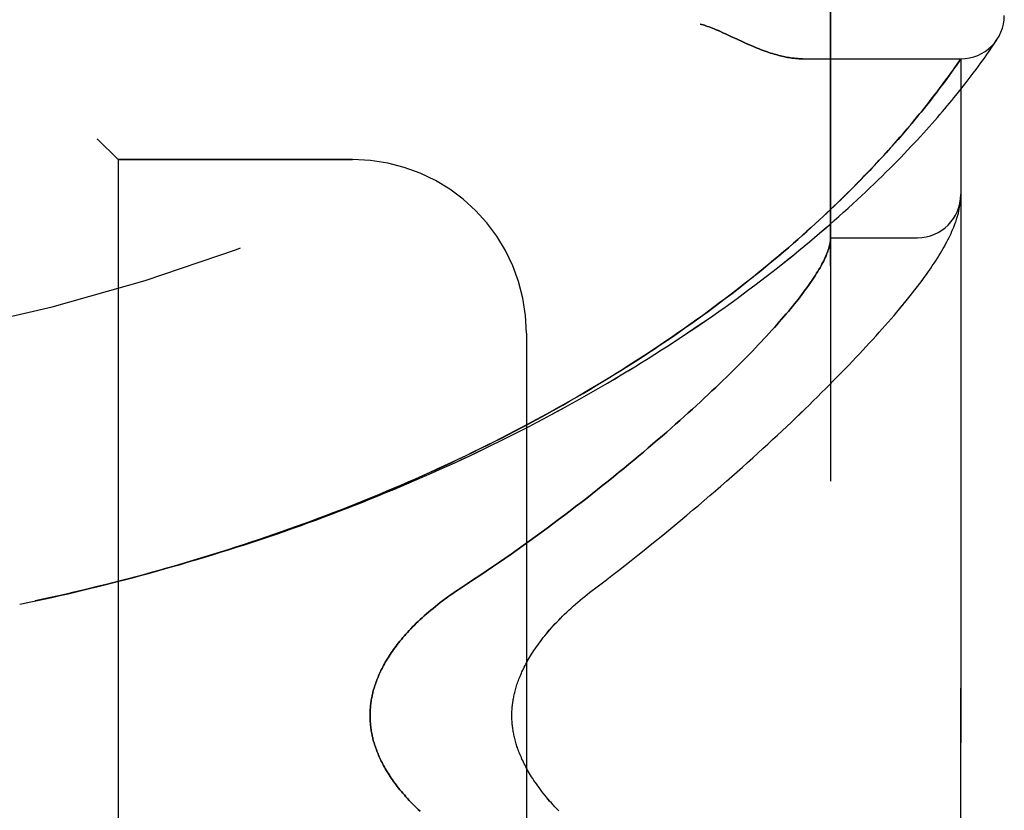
# Model space of a CAD drawing. Header units: inches. Extents: x 0 to 179, y 0 to 116.
# Tile 218 of 234: x 96.91 to 98.33, y 57.24 to 58.38. Entities that reach past the tile are written whole.
import ezdxf

# ---------------------------------------------------------------- set-up
doc = ezdxf.new("R2010")
doc.units = ezdxf.units.IN
doc.header["$LTSCALE"] = 9.842105
doc.header["$MEASUREMENT"] = 0
doc.linetypes.add('HIDDEN', pattern=[0.2, 0.1, -0.1])
doc.layers.add('LEFTHAND_DOOR_ASSEMBLY', color=7, linetype='CONTINUOUS')
doc.layers.add('RIGHTHAND_DOOR_ASSEMBLY', color=7, linetype='CONTINUOUS')

msp = doc.modelspace()

# ---------------------------------------------------------------- linework, layer by layer
at = {"layer": 'LEFTHAND_DOOR_ASSEMBLY', "color": 8, "linetype": 'HIDDEN'}
for p, q in [((98.0765, 56.0541), (98.0765, 58.6966)), ((97.942, 58.3484), (97.9502, 58.3447)), ((98.3129, 58.3434), (98.3147, 58.3463)), ((98.3147, 58.3463), (98.3167, 58.3493)), ((98.3164, 58.3489), (98.3161, 58.3484)), ((98.3164, 58.3489), (98.3167, 58.3493)), ((98.3038, 58.33), (98.306, 58.3331)), ((98.306, 58.3331), (98.3087, 58.3372)), ((98.3087, 58.3372), (98.311, 58.3406)), ((98.311, 58.3406), (98.3129, 58.3434)), ((98.036, 58.3203), (98.264, 58.3203)), ((98.2586, 58.3125), (98.264, 58.3203)), ((98.264, 56.4303), (98.264, 58.3203)), ((98.2929, 58.3146), (98.296, 58.3189)), ((98.296, 58.3189), (98.2989, 58.3229)), ((98.2989, 58.3229), (98.3015, 58.3266)), ((98.3015, 58.3266), (98.3038, 58.33)), ((98.2496, 58.2997), (98.2527, 58.3041)), ((98.2527, 58.3041), (98.2555, 58.308)), ((98.2555, 58.308), (98.2586, 58.3125)), ((98.2819, 58.2996), (98.2859, 58.3049)), ((98.2859, 58.3049), (98.2895, 58.3099)), ((98.2895, 58.3099), (98.2929, 58.3146)), ((98.2386, 58.2846), (98.2425, 58.29)), ((98.2425, 58.29), (98.2462, 58.295)), ((98.2462, 58.295), (98.2496, 58.2997)), ((98.2729, 58.2879), (98.2776, 58.2939)), ((98.2776, 58.2939), (98.2819, 58.2996)), ((98.2299, 58.273), (98.2344, 58.279)), ((98.2344, 58.279), (98.2386, 58.2846)), ((98.2626, 58.2748), (98.268, 58.2815)), ((98.268, 58.2815), (98.2729, 58.2879)), ((98.22, 58.2602), (98.2234, 58.2646)), ((98.2234, 58.2646), (98.2267, 58.2689)), ((98.2267, 58.2689), (98.2299, 58.273)), ((98.2087, 58.246), (98.2126, 58.2509)), ((98.2126, 58.2509), (98.2164, 58.2556)), ((98.2164, 58.2556), (98.22, 58.2602)), ((98.196, 58.2305), (98.2004, 58.2359)), ((98.2004, 58.2359), (98.2047, 58.241)), ((98.2047, 58.241), (98.2087, 58.246)), ((98.1816, 58.2135), (98.1866, 58.2193)), ((98.1866, 58.2193), (98.1914, 58.225)), ((98.1914, 58.225), (98.196, 58.2305)), ((97.0215, 58.2053), (97.0515, 58.1753)), ((98.1709, 58.2012), (98.1763, 58.2074)), ((98.1763, 58.2074), (98.1816, 58.2135)), ((98.1593, 58.1882), (98.1652, 58.1948)), ((98.1652, 58.1948), (98.1709, 58.2012)), ((98.1465, 58.1743), (98.153, 58.1813)), ((98.153, 58.1813), (98.1593, 58.1882)), ((97.0515, 58.1753), (97.0515, 56.5753)), ((97.389, 58.1753), (97.0515, 58.1753)), ((98.1397, 58.167), (98.1465, 58.1743)), ((98.2638, 58.1195), (98.2639, 58.1202)), ((98.2638, 58.1188), (98.2638, 58.1195)), ((98.263, 58.1119), (98.2631, 58.1126)), ((98.2631, 58.1126), (98.2632, 58.1134)), ((98.2632, 58.1134), (98.2633, 58.1141)), ((98.2633, 58.1141), (98.2634, 58.1148)), ((98.2634, 58.1148), (98.2635, 58.1154)), ((98.2635, 58.1161), (98.2636, 58.1168)), ((98.2635, 58.1154), (98.2635, 58.1161)), ((98.2636, 58.1168), (98.2637, 58.1175)), ((98.2637, 58.1181), (98.2638, 58.1188)), ((98.2637, 58.1175), (98.2637, 58.1181)), ((98.0765, 58.0628), (98.2015, 58.0628)), ((97.639, 57.9253), (97.639, 56.8253)), ((96.91, 57.5354), (96.9215, 57.5378))]:
    msp.add_line(p, q, dxfattribs=at)
for points in [[(97.889, 58.3703), (97.891, 58.3698), (97.8931, 58.3691), (97.8952, 58.3685), (97.8973, 58.3677), (97.8995, 58.367), (97.9018, 58.3662), (97.9041, 58.3653), (97.9066, 58.3643), (97.9093, 58.3633), (97.9121, 58.3621), (97.915, 58.3608), (97.9182, 58.3594), (97.9216, 58.3579), (97.9253, 58.3562)], [(97.9253, 58.3562), (97.9333, 58.3525), (97.942, 58.3484)], [(97.9502, 58.3447), (97.954, 58.343), (97.9576, 58.3413), (97.9611, 58.3398), (97.9645, 58.3384), (97.9677, 58.337), (97.9708, 58.3357), (97.9739, 58.3345), (97.9768, 58.3334), (97.9797, 58.3323), (97.9824, 58.3313), (97.9851, 58.3304), (97.9877, 58.3295), (97.9903, 58.3286), (97.9928, 58.3278), (97.9952, 58.3271), (97.9976, 58.3264), (97.9999, 58.3258), (98.0022, 58.3251), (98.0044, 58.3246), (98.0066, 58.3241), (98.0087, 58.3236), (98.0108, 58.3231), (98.0128, 58.3227), (98.0148, 58.3224), (98.0168, 58.322), (98.0187, 58.3217), (98.0206, 58.3214), (98.0224, 58.3212), (98.0242, 58.321), (98.026, 58.3208), (98.0278, 58.3207), (98.0295, 58.3206), (98.0311, 58.3205), (98.0328, 58.3204), (98.0344, 58.3204), (98.036, 58.3203)], [(96.9211, 57.5377), (96.9331, 57.5403), (96.9447, 57.5428), (96.9563, 57.5453), (96.9679, 57.548), (96.9795, 57.5506), (96.9911, 57.5533), (97.0027, 57.5561), (97.0143, 57.5589), (97.0259, 57.5617), (97.0374, 57.5646), (97.049, 57.5676), (97.0606, 57.5705), (97.0722, 57.5736), (97.0838, 57.5767), (97.0953, 57.5798), (97.1069, 57.583), (97.1184, 57.5862), (97.13, 57.5895), (97.1415, 57.5928), (97.153, 57.5962), (97.1646, 57.5996), (97.1761, 57.603), (97.1876, 57.6066), (97.1991, 57.6101), (97.2105, 57.6137), (97.222, 57.6174), (97.2335, 57.6211), (97.2449, 57.6248), (97.2563, 57.6286), (97.2678, 57.6325), (97.2792, 57.6364), (97.2905, 57.6403), (97.3019, 57.6443), (97.3133, 57.6484), (97.3246, 57.6524), (97.3359, 57.6566), (97.3472, 57.6608), (97.3585, 57.665), (97.3698, 57.6693), (97.381, 57.6736), (97.3923, 57.678), (97.4035, 57.6824), (97.4146, 57.6869), (97.4258, 57.6914), (97.4369, 57.696), (97.448, 57.7006), (97.4591, 57.7052), (97.4702, 57.7099), (97.4812, 57.7147), (97.4922, 57.7195), (97.5032, 57.7243), (97.5141, 57.7292), (97.525, 57.7342), (97.5359, 57.7391), (97.5468, 57.7442), (97.5576, 57.7492), (97.5684, 57.7544), (97.5791, 57.7595), (97.5898, 57.7647), (97.6005, 57.77), (97.6111, 57.7753), (97.6217, 57.7806), (97.6323, 57.786), (97.6428, 57.7914), (97.6533, 57.7968), (97.6637, 57.8023), (97.6741, 57.8079), (97.6845, 57.8135), (97.6948, 57.8191), (97.705, 57.8247), (97.7152, 57.8304), (97.7254, 57.8361), (97.7355, 57.8419), (97.7455, 57.8477), (97.7555, 57.8535), (97.7655, 57.8594), (97.7753, 57.8653), (97.7852, 57.8712), (97.7949, 57.8772), (97.8046, 57.8832), (97.8143, 57.8892), (97.8239, 57.8952), (97.8334, 57.9013), (97.8428, 57.9074), (97.8522, 57.9135), (97.8615, 57.9196), (97.8708, 57.9258), (97.8799, 57.932), (97.889, 57.9382), (97.8981, 57.9444), (97.907, 57.9506), (97.9159, 57.9568), (97.9247, 57.9631), (97.9334, 57.9693), (97.942, 57.9756), (97.9506, 57.9819), (97.959, 57.9882), (97.9674, 57.9944), (97.9757, 58.0007), (97.9839, 58.007), (97.992, 58.0133), (98, 58.0195), (98.0079, 58.0258), (98.0158, 58.032), (98.0235, 58.0383), (98.0311, 58.0445), (98.0387, 58.0507), (98.0461, 58.0569), (98.0535, 58.0631), (98.0607, 58.0692), (98.0678, 58.0754), (98.0749, 58.0814), (98.0818, 58.0875), (98.0886, 58.0935), (98.0953, 58.0995), (98.1019, 58.1055), (98.1084, 58.1114), (98.1148, 58.1173), (98.121, 58.1231), (98.1272, 58.1289), (98.1332, 58.1346), (98.1391, 58.1403), (98.145, 58.146), (98.1507, 58.1515), (98.1562, 58.157), (98.1617, 58.1625), (98.1671, 58.1679), (98.1723, 58.1732), (98.1774, 58.1785), (98.1824, 58.1837), (98.1874, 58.1888), (98.1921, 58.1939), (98.1968, 58.1989), (98.2014, 58.2038), (98.2058, 58.2086), (98.2102, 58.2134), (98.2144, 58.218), (98.2185, 58.2226), (98.2225, 58.2272), (98.2264, 58.2316), (98.2302, 58.2359), (98.2339, 58.2402), (98.2375, 58.2444), (98.241, 58.2485), (98.2444, 58.2525), (98.2477, 58.2565), (98.2509, 58.2603), (98.254, 58.264), (98.2569, 58.2677), (98.2626, 58.2748)], [(96.9322, 57.5401), (96.9434, 57.5425), (96.9545, 57.545), (96.9656, 57.5475), (96.9768, 57.55), (96.9879, 57.5526), (96.999, 57.5552), (97.0101, 57.5579), (97.0212, 57.5606), (97.0324, 57.5634), (97.0435, 57.5662), (97.0546, 57.5691), (97.0657, 57.572), (97.0767, 57.5749), (97.0878, 57.5779), (97.0989, 57.5809), (97.11, 57.584), (97.121, 57.5871), (97.1321, 57.5903), (97.1431, 57.5935), (97.1542, 57.5967), (97.1652, 57.6), (97.1762, 57.6034), (97.1872, 57.6068), (97.1982, 57.6102), (97.2092, 57.6137), (97.2202, 57.6172), (97.2312, 57.6208), (97.2421, 57.6244), (97.253, 57.6281), (97.264, 57.6318), (97.2749, 57.6355), (97.2857, 57.6393), (97.2966, 57.6431), (97.3075, 57.647), (97.3183, 57.651), (97.3291, 57.6549), (97.3399, 57.659), (97.3507, 57.663), (97.3615, 57.6672), (97.3722, 57.6713), (97.383, 57.6755), (97.3937, 57.6798), (97.4044, 57.6841), (97.415, 57.6884), (97.4257, 57.6928), (97.4363, 57.6972), (97.4469, 57.7017), (97.4574, 57.7062), (97.4679, 57.7108), (97.4785, 57.7154), (97.4889, 57.7201), (97.4994, 57.7248), (97.5098, 57.7295), (97.5202, 57.7343), (97.5306, 57.7391), (97.5409, 57.744), (97.5512, 57.7489), (97.5615, 57.7539), (97.5717, 57.7589), (97.5819, 57.7639), (97.5921, 57.769), (97.6022, 57.7741), (97.6123, 57.7793), (97.6223, 57.7845), (97.6323, 57.7898), (97.6423, 57.7951), (97.6522, 57.8004), (97.6621, 57.8058), (97.672, 57.8112), (97.6818, 57.8166), (97.6915, 57.8221), (97.7012, 57.8277), (97.7109, 57.8332), (97.7205, 57.8388), (97.73, 57.8444), (97.7395, 57.8501), (97.749, 57.8558), (97.7584, 57.8615), (97.7677, 57.8673), (97.777, 57.8731), (97.7863, 57.8789), (97.7954, 57.8848), (97.8045, 57.8907), (97.8136, 57.8966), (97.8226, 57.9025), (97.8315, 57.9085), (97.8404, 57.9144), (97.8492, 57.9204), (97.8579, 57.9265), (97.8665, 57.9325), (97.8751, 57.9386), (97.8836, 57.9446), (97.8921, 57.9507), (97.9004, 57.9568), (97.9087, 57.9629), (97.9169, 57.9691), (97.9251, 57.9752), (97.9331, 57.9813), (97.9411, 57.9875), (97.949, 57.9936), (97.9567, 57.9997), (97.9644, 58.0059), (97.9721, 58.012), (97.9796, 58.0181), (97.987, 58.0242), (97.9944, 58.0303), (98.0016, 58.0364), (98.0088, 58.0425), (98.0158, 58.0485), (98.0226, 58.0545), (98.0293, 58.0604), (98.0359, 58.0661), (98.0422, 58.0718), (98.0484, 58.0774), (98.0543, 58.0828), (98.0601, 58.0881), (98.0657, 58.0933), (98.0711, 58.0983), (98.0763, 58.1033), (98.0814, 58.1081), (98.0863, 58.1129), (98.0911, 58.1175), (98.0958, 58.1221), (98.1003, 58.1266), (98.1048, 58.131), (98.1091, 58.1353), (98.1132, 58.1395), (98.1173, 58.1436), (98.1213, 58.1477), (98.1251, 58.1517), (98.1289, 58.1556), (98.1326, 58.1594), (98.1397, 58.167)], [(98.2639, 58.1202), (98.2639, 58.1206), (98.2639, 58.121), (98.2639, 58.1213), (98.2639, 58.1217), (98.2639, 58.1221), (98.264, 58.1224), (98.264, 58.1228), (98.264, 58.1232), (98.264, 58.1235), (98.264, 58.1239), (98.264, 58.1243), (98.264, 58.1246)], [(97.7298, 57.5522), (97.7428, 57.562), (97.7523, 57.5693), (97.7618, 57.5766), (97.7713, 57.5839), (97.7806, 57.5912), (97.7899, 57.5985), (97.7991, 57.6058), (97.8082, 57.6131), (97.8172, 57.6203), (97.8262, 57.6276), (97.835, 57.6348), (97.8438, 57.642), (97.8525, 57.6492), (97.8611, 57.6563), (97.8696, 57.6635), (97.8781, 57.6706), (97.8864, 57.6776), (97.8946, 57.6847), (97.9028, 57.6917), (97.9108, 57.6986), (97.9188, 57.7055), (97.9267, 57.7124), (97.9344, 57.7192), (97.9421, 57.726), (97.9497, 57.7328), (97.9572, 57.7395), (97.9645, 57.7462), (97.9718, 57.7528), (97.979, 57.7593), (97.9861, 57.7658), (97.9931, 57.7723), (98, 57.7787), (98.0068, 57.7851), (98.0135, 57.7914), (98.0201, 57.7976), (98.0266, 57.8038), (98.033, 57.81), (98.0394, 57.8161), (98.0456, 57.8221), (98.0517, 57.8281), (98.0578, 57.834), (98.0637, 57.8399), (98.0696, 57.8457), (98.0753, 57.8515), (98.081, 57.8572), (98.0866, 57.8629), (98.092, 57.8685), (98.0974, 57.874), (98.1027, 57.8795), (98.1079, 57.885), (98.1131, 57.8904), (98.1181, 57.8957), (98.1231, 57.901), (98.1279, 57.9062), (98.1327, 57.9114), (98.1374, 57.9165), (98.142, 57.9216), (98.1465, 57.9267), (98.1509, 57.9316), (98.1553, 57.9366), (98.1596, 57.9415), (98.1638, 57.9463), (98.1679, 57.9511), (98.1719, 57.9559), (98.1759, 57.9606), (98.1797, 57.9652), (98.1835, 57.9698), (98.1873, 57.9744), (98.1909, 57.979), (98.1945, 57.9835), (98.198, 57.988), (98.2015, 57.9925), (98.2048, 57.997), (98.2081, 58.0014), (98.2113, 58.0057), (98.2144, 58.01), (98.2173, 58.0141), (98.2202, 58.0182), (98.2228, 58.0222), (98.2254, 58.026), (98.2279, 58.0297), (98.2302, 58.0334), (98.2324, 58.0369), (98.2345, 58.0404), (98.2366, 58.0438), (98.2385, 58.0471), (98.2404, 58.0504), (98.2421, 58.0536), (98.2438, 58.0568), (98.2454, 58.0599), (98.247, 58.063), (98.2485, 58.066), (98.2499, 58.0691), (98.2512, 58.0721), (98.2525, 58.075), (98.2537, 58.078), (98.2548, 58.0809), (98.2559, 58.0838), (98.257, 58.0867), (98.2579, 58.0897), (98.2588, 58.0925), (98.2596, 58.0954), (98.2604, 58.0983), (98.261, 58.1011), (98.2616, 58.1039), (98.2622, 58.1066), (98.2626, 58.1093), (98.263, 58.1119)], [(98.0763, 58.0588), (98.0761, 58.057), (98.0758, 58.0552), (98.0754, 58.0534), (98.075, 58.0515), (98.0745, 58.0495), (98.074, 58.0475), (98.0733, 58.0455), (98.0726, 58.0434), (98.0718, 58.0413), (98.0709, 58.0391), (98.07, 58.0368), (98.069, 58.0345), (98.0679, 58.0322), (98.0668, 58.0298), (98.0655, 58.0274), (98.0642, 58.0249), (98.0628, 58.0223), (98.0614, 58.0197), (98.0598, 58.0171), (98.0582, 58.0144), (98.0565, 58.0116), (98.0548, 58.0088), (98.0529, 58.006), (98.051, 58.0031), (98.049, 58.0001), (98.0469, 57.9971), (98.0448, 57.994), (98.0425, 57.9909), (98.0402, 57.9877), (98.0378, 57.9845), (98.0353, 57.9812), (98.0328, 57.9779), (98.0302, 57.9745), (98.0274, 57.9711), (98.0246, 57.9676), (98.0218, 57.964), (98.0188, 57.9604), (98.0158, 57.9568), (98.0126, 57.9531), (98.0094, 57.9493), (98.0061, 57.9455), (98.0027, 57.9416), (97.9993, 57.9376), (97.9957, 57.9337), (97.9921, 57.9296), (97.9883, 57.9255), (97.9845, 57.9214), (97.9806, 57.9171), (97.9766, 57.9129), (97.9725, 57.9086), (97.9684, 57.9042), (97.9641, 57.8998), (97.9598, 57.8953), (97.9553, 57.8907), (97.9508, 57.8861), (97.9462, 57.8815), (97.9415, 57.8768), (97.9367, 57.872), (97.9318, 57.8672), (97.9268, 57.8623), (97.9217, 57.8574), (97.9166, 57.8524), (97.9113, 57.8474), (97.9059, 57.8423), (97.9005, 57.8372), (97.8949, 57.832), (97.8893, 57.8268), (97.8836, 57.8215), (97.8777, 57.8162), (97.8718, 57.8108), (97.8658, 57.8054), (97.8597, 57.7999), (97.8535, 57.7944), (97.8472, 57.7888), (97.8408, 57.7832), (97.8343, 57.7775), (97.8277, 57.7718), (97.821, 57.7661), (97.8142, 57.7603), (97.8073, 57.7544), (97.8004, 57.7486), (97.7933, 57.7427), (97.7862, 57.7368), (97.7789, 57.7308), (97.7716, 57.7248), (97.7642, 57.7188), (97.7567, 57.7127), (97.7491, 57.7066), (97.7414, 57.7005), (97.7336, 57.6944), (97.7258, 57.6882), (97.7178, 57.682), (97.7098, 57.6759), (97.7017, 57.6697), (97.6936, 57.6635), (97.6853, 57.6572), (97.677, 57.651), (97.6686, 57.6448), (97.6601, 57.6385), (97.6516, 57.6323), (97.6429, 57.6261), (97.6343, 57.6199), (97.6255, 57.6137), (97.6168, 57.6075), (97.6079, 57.6013), (97.599, 57.5951), (97.5901, 57.589), (97.5811, 57.5829), (97.572, 57.5768), (97.5629, 57.5708), (97.5538, 57.5648), (97.5408, 57.5562)], [(98.0765, 58.0619), (98.0765, 58.0616), (98.0765, 58.0613), (98.0765, 58.0609), (98.0764, 58.0606), (98.0764, 58.0602), (98.0764, 58.0598), (98.0763, 58.0593), (98.0763, 58.0588)], [(97.5408, 57.5562), (97.5369, 57.5536), (97.5331, 57.551), (97.5293, 57.5484), (97.5256, 57.5457), (97.5219, 57.543), (97.5183, 57.5404), (97.5148, 57.5377), (97.5114, 57.535), (97.508, 57.5323), (97.5046, 57.5295), (97.5014, 57.5268), (97.4982, 57.5241), (97.4951, 57.5214), (97.4921, 57.5187), (97.4891, 57.516), (97.4862, 57.5133), (97.4834, 57.5107), (97.4806, 57.508), (97.4779, 57.5054), (97.4753, 57.5027), (97.4728, 57.5001), (97.4704, 57.4975), (97.468, 57.4949), (97.4657, 57.4924), (97.4634, 57.4898), (97.4613, 57.4873), (97.4592, 57.4848), (97.4571, 57.4823), (97.4551, 57.4798), (97.4532, 57.4774), (97.4514, 57.475), (97.4496, 57.4725), (97.4478, 57.4702), (97.4462, 57.4678), (97.4446, 57.4655), (97.443, 57.4631), (97.4415, 57.4608), (97.44, 57.4585), (97.4386, 57.4563), (97.4373, 57.454), (97.436, 57.4518), (97.4347, 57.4496), (97.4335, 57.4474), (97.4324, 57.4452), (97.4313, 57.4431), (97.4302, 57.441), (97.4292, 57.4388), (97.4282, 57.4367), (97.4272, 57.4347), (97.4263, 57.4326), (97.4255, 57.4305), (97.4246, 57.4285), (97.4238, 57.4265), (97.4231, 57.4245), (97.4224, 57.4225), (97.4217, 57.4205), (97.421, 57.4185), (97.4204, 57.4166), (97.4198, 57.4146), (97.4192, 57.4127), (97.4187, 57.4107), (97.4182, 57.4088), (97.4178, 57.4069), (97.4173, 57.405), (97.4169, 57.4031), (97.4165, 57.4012), (97.4162, 57.3993), (97.4158, 57.3975), (97.4155, 57.3956), (97.4153, 57.3937), (97.415, 57.3919), (97.4148, 57.39), (97.4146, 57.3882), (97.4145, 57.3863), (97.4143, 57.3845), (97.4142, 57.3827), (97.4141, 57.3808), (97.4141, 57.379), (97.414, 57.3772), (97.414, 57.3753), (97.414, 57.3735), (97.4141, 57.3717), (97.4141, 57.3699), (97.4142, 57.368), (97.4143, 57.3662), (97.4145, 57.3644), (97.4146, 57.3625), (97.4148, 57.3607), (97.415, 57.3588), (97.4153, 57.357), (97.4155, 57.3551), (97.4158, 57.3532), (97.4162, 57.3514), (97.4165, 57.3495), (97.4169, 57.3476), (97.4173, 57.3457), (97.4178, 57.3438), (97.4182, 57.3419), (97.4187, 57.34), (97.4192, 57.338), (97.4198, 57.3361), (97.4204, 57.3341), (97.421, 57.3322), (97.4217, 57.3302), (97.4224, 57.3282), (97.4231, 57.3262), (97.4238, 57.3242), (97.4246, 57.3222), (97.4255, 57.3202), (97.4263, 57.3181), (97.4272, 57.316), (97.4282, 57.3139), (97.4292, 57.3118), (97.4302, 57.3097), (97.4313, 57.3076), (97.4324, 57.3054), (97.4335, 57.3033), (97.4347, 57.3011), (97.436, 57.2989), (97.4373, 57.2967), (97.4386, 57.2944), (97.44, 57.2922), (97.4415, 57.2899), (97.443, 57.2876), (97.4446, 57.2852), (97.4462, 57.2829), (97.4478, 57.2805), (97.4496, 57.2781), (97.4514, 57.2757), (97.4532, 57.2733), (97.4551, 57.2709), (97.4571, 57.2684), (97.4592, 57.2659), (97.4613, 57.2634), (97.4634, 57.2609), (97.4657, 57.2583), (97.468, 57.2558), (97.4704, 57.2532), (97.4728, 57.2506), (97.4753, 57.248), (97.4779, 57.2453), (97.4806, 57.2427), (97.4834, 57.24), (97.4862, 57.2374)], [(97.6855, 57.238), (97.6827, 57.2409), (97.6801, 57.2437), (97.6775, 57.2466), (97.6749, 57.2494), (97.6725, 57.2522), (97.6701, 57.255), (97.6677, 57.2578), (97.6655, 57.2606), (97.6633, 57.2634), (97.6611, 57.2661), (97.6591, 57.2688), (97.6571, 57.2715), (97.6552, 57.2741), (97.6533, 57.2768), (97.6515, 57.2794), (97.6498, 57.2819), (97.6481, 57.2845), (97.6465, 57.287), (97.645, 57.2894), (97.6435, 57.2919), (97.6421, 57.2943), (97.6407, 57.2967), (97.6394, 57.299), (97.6382, 57.3014), (97.637, 57.3036), (97.6358, 57.3059), (97.6347, 57.3082), (97.6337, 57.3104), (97.6326, 57.3126), (97.6317, 57.3147), (97.6308, 57.3168), (97.6299, 57.3189), (97.629, 57.321), (97.6282, 57.323), (97.6275, 57.3251), (97.6268, 57.327), (97.6261, 57.329), (97.6254, 57.3309), (97.6248, 57.3329), (97.6242, 57.3347), (97.6237, 57.3366), (97.6232, 57.3385), (97.6227, 57.3403), (97.6222, 57.3421), (97.6218, 57.3439), (97.6214, 57.3456), (97.621, 57.3474), (97.6207, 57.3491), (97.6203, 57.3508), (97.62, 57.3525), (97.6198, 57.3542), (97.6195, 57.3559), (97.6193, 57.3576), (97.6191, 57.3592), (97.6189, 57.3609), (97.6187, 57.3625), (97.6186, 57.3641), (97.6184, 57.3657), (97.6183, 57.3673), (97.6182, 57.3689), (97.6182, 57.3705), (97.6181, 57.3721), (97.6181, 57.3737), (97.6181, 57.3753), (97.6181, 57.3769), (97.6181, 57.3785), (97.6182, 57.3801), (97.6182, 57.3817), (97.6183, 57.3833), (97.6184, 57.385), (97.6186, 57.3866), (97.6187, 57.3882), (97.6189, 57.3898), (97.6191, 57.3915), (97.6193, 57.3931), (97.6195, 57.3948), (97.6198, 57.3965), (97.62, 57.3982), (97.6203, 57.3999), (97.6207, 57.4016), (97.621, 57.4033), (97.6214, 57.4051), (97.6218, 57.4068), (97.6222, 57.4086), (97.6227, 57.4104), (97.6232, 57.4122), (97.6237, 57.4141), (97.6242, 57.4159), (97.6248, 57.4178), (97.6254, 57.4197), (97.6261, 57.4217), (97.6268, 57.4236), (97.6275, 57.4256), (97.6282, 57.4276), (97.629, 57.4297), (97.6299, 57.4318), (97.6308, 57.4338), (97.6317, 57.436), (97.6326, 57.4381), (97.6337, 57.4403), (97.6347, 57.4425), (97.6358, 57.4448), (97.637, 57.447), (97.6382, 57.4493), (97.6394, 57.4517), (97.6407, 57.454), (97.6421, 57.4564), (97.6435, 57.4588), (97.645, 57.4612), (97.6465, 57.4637), (97.6481, 57.4662), (97.6498, 57.4688), (97.6515, 57.4713), (97.6533, 57.4739), (97.6552, 57.4766), (97.6571, 57.4792), (97.6591, 57.4819), (97.6611, 57.4846), (97.6633, 57.4873), (97.6655, 57.4901), (97.6677, 57.4929), (97.67, 57.4956), (97.6724, 57.4985), (97.6749, 57.5013), (97.6774, 57.5041), (97.68, 57.5069), (97.6827, 57.5098), (97.6854, 57.5127), (97.6882, 57.5155), (97.6911, 57.5184), (97.694, 57.5213), (97.697, 57.5241), (97.7001, 57.527), (97.7032, 57.5299), (97.7064, 57.5327), (97.7096, 57.5356), (97.7128, 57.5384), (97.7161, 57.5412), (97.7195, 57.544), (97.7229, 57.5467), (97.7263, 57.5495), (97.7298, 57.5522)]]:
    msp.add_lwpolyline(points, dxfattribs=at)
for centre, radius, start, end in [((96.264, 60.6505), 2.7751, 270, 316.1116), ((98.264, 58.3828), 0.0625, 270, 360), ((97.389, 57.9253), 0.25, 0, 90), ((98.2015, 58.1253), 0.0625, 270, 360)]:
    msp.add_arc(centre, radius, start, end, dxfattribs=at)
at = {"layer": 'RIGHTHAND_DOOR_ASSEMBLY', "color": 8, "linetype": 'HIDDEN'}
for p, q in [((98.0765, 58.6966), (98.0765, 56.0541)), ((97.9502, 58.3447), (97.942, 58.3484)), ((98.3129, 58.3434), (98.3147, 58.3463)), ((98.3147, 58.3463), (98.3164, 58.3489)), ((98.3038, 58.33), (98.3059, 58.3331)), ((98.3059, 58.3331), (98.3087, 58.3372)), ((98.3087, 58.3372), (98.311, 58.3406)), ((98.311, 58.3406), (98.3129, 58.3434)), ((98.036, 58.3203), (98.264, 58.3203)), ((98.264, 58.3203), (98.2599, 58.3144)), ((98.264, 58.3203), (98.264, 56.4303)), ((98.2929, 58.3146), (98.296, 58.3189)), ((98.296, 58.3189), (98.2989, 58.3229)), ((98.2989, 58.3229), (98.3015, 58.3266)), ((98.3015, 58.3266), (98.3038, 58.33)), ((98.2536, 58.3054), (98.2506, 58.3012)), ((98.2571, 58.3104), (98.2536, 58.3054)), ((98.2599, 58.3144), (98.2571, 58.3104)), ((98.2819, 58.2996), (98.2858, 58.3049)), ((98.2858, 58.3049), (98.2895, 58.3099)), ((98.2895, 58.3099), (98.2929, 58.3146)), ((98.2438, 58.2917), (98.2399, 58.2864)), ((98.2473, 58.2965), (98.2438, 58.2917)), ((98.2506, 58.3012), (98.2473, 58.2965)), ((98.2729, 58.2879), (98.2776, 58.2939)), ((98.2776, 58.2939), (98.2819, 58.2996)), ((98.2358, 58.2809), (98.2314, 58.275)), ((98.2399, 58.2864), (98.2358, 58.2809)), ((98.2626, 58.2748), (98.268, 58.2815)), ((98.268, 58.2815), (98.2729, 58.2879)), ((98.2217, 58.2624), (98.2182, 58.2579)), ((98.2251, 58.2668), (98.2217, 58.2624)), ((98.2283, 58.271), (98.2251, 58.2668)), ((98.2314, 58.275), (98.2283, 58.271)), ((98.2107, 58.2485), (98.2067, 58.2436)), ((98.2145, 58.2533), (98.2107, 58.2485)), ((98.2182, 58.2579), (98.2145, 58.2533)), ((98.1983, 58.2333), (98.1938, 58.2278)), ((98.2026, 58.2385), (98.1983, 58.2333)), ((98.2067, 58.2436), (98.2026, 58.2385)), ((98.1891, 58.2223), (98.1842, 58.2165)), ((98.1938, 58.2278), (98.1891, 58.2223)), ((97.0515, 58.1753), (97.0215, 58.2053)), ((98.1737, 58.2044), (98.1682, 58.1981)), ((98.1791, 58.2106), (98.1737, 58.2044)), ((98.1842, 58.2165), (98.1791, 58.2106)), ((98.1624, 58.1916), (98.1563, 58.1849)), ((98.1682, 58.1981), (98.1624, 58.1916)), ((98.15, 58.178), (98.1433, 58.1708)), ((98.1563, 58.1849), (98.15, 58.178)), ((97.0515, 58.1753), (97.0515, 56.5753)), ((97.0515, 58.1753), (97.389, 58.1753)), ((98.2638, 58.1192), (98.2638, 58.1199)), ((98.263, 58.1119), (98.2632, 58.113)), ((98.2632, 58.1137), (98.2633, 58.1144)), ((98.2632, 58.113), (98.2632, 58.1137)), ((98.2633, 58.1144), (98.2634, 58.1151)), ((98.2634, 58.1151), (98.2635, 58.1158)), ((98.2635, 58.1158), (98.2636, 58.1165)), ((98.2636, 58.1171), (98.2637, 58.1178)), ((98.2636, 58.1165), (98.2636, 58.1171)), ((98.2637, 58.1185), (98.2638, 58.1192)), ((98.2637, 58.1178), (98.2637, 58.1185)), ((98.0765, 58.0628), (98.2015, 58.0628)), ((97.639, 57.9253), (97.639, 56.8253)), ((96.91, 57.5354), (96.9215, 57.5378))]:
    msp.add_line(p, q, dxfattribs=at)
for points in [[(97.9253, 58.3562), (97.9217, 58.3579), (97.9182, 58.3594), (97.9151, 58.3608), (97.9121, 58.3621), (97.9093, 58.3633), (97.9066, 58.3643), (97.9041, 58.3653), (97.9018, 58.3662), (97.8995, 58.367), (97.8973, 58.3677), (97.8952, 58.3685), (97.8931, 58.3691), (97.891, 58.3698), (97.889, 58.3703)], [(97.942, 58.3484), (97.9333, 58.3525), (97.9253, 58.3562)], [(98.036, 58.3203), (98.0344, 58.3204), (98.0328, 58.3204), (98.0311, 58.3205), (98.0295, 58.3206), (98.0278, 58.3207), (98.026, 58.3208), (98.0242, 58.321), (98.0224, 58.3212), (98.0206, 58.3214), (98.0187, 58.3217), (98.0168, 58.322), (98.0148, 58.3224), (98.0128, 58.3227), (98.0108, 58.3231), (98.0087, 58.3236), (98.0066, 58.3241), (98.0044, 58.3246), (98.0022, 58.3251), (97.9999, 58.3258), (97.9976, 58.3264), (97.9952, 58.3271), (97.9928, 58.3278), (97.9903, 58.3286), (97.9877, 58.3295), (97.9851, 58.3304), (97.9824, 58.3313), (97.9797, 58.3323), (97.9768, 58.3334), (97.9739, 58.3345), (97.9708, 58.3357), (97.9677, 58.337), (97.9645, 58.3384), (97.9611, 58.3398), (97.9576, 58.3413), (97.954, 58.343), (97.9502, 58.3447)], [(96.9211, 57.5377), (96.9331, 57.5403), (96.9447, 57.5428), (96.9563, 57.5453), (96.9679, 57.548), (96.9795, 57.5506), (96.9911, 57.5533), (97.0027, 57.5561), (97.0143, 57.5589), (97.0258, 57.5617), (97.0374, 57.5646), (97.049, 57.5676), (97.0606, 57.5705), (97.0722, 57.5736), (97.0837, 57.5767), (97.0953, 57.5798), (97.1069, 57.583), (97.1184, 57.5862), (97.13, 57.5895), (97.1415, 57.5928), (97.153, 57.5962), (97.1645, 57.5996), (97.1761, 57.603), (97.1876, 57.6065), (97.199, 57.6101), (97.2105, 57.6137), (97.222, 57.6174), (97.2335, 57.6211), (97.2449, 57.6248), (97.2563, 57.6286), (97.2677, 57.6325), (97.2791, 57.6364), (97.2905, 57.6403), (97.3019, 57.6443), (97.3133, 57.6483), (97.3246, 57.6524), (97.3359, 57.6566), (97.3472, 57.6608), (97.3585, 57.665), (97.3698, 57.6693), (97.381, 57.6736), (97.3922, 57.678), (97.4034, 57.6824), (97.4146, 57.6869), (97.4258, 57.6914), (97.4369, 57.696), (97.448, 57.7006), (97.4591, 57.7052), (97.4702, 57.7099), (97.4812, 57.7147), (97.4922, 57.7195), (97.5032, 57.7243), (97.5141, 57.7292), (97.525, 57.7341), (97.5359, 57.7391), (97.5467, 57.7442), (97.5576, 57.7492), (97.5683, 57.7543), (97.5791, 57.7595), (97.5898, 57.7647), (97.6005, 57.77), (97.6111, 57.7752), (97.6217, 57.7806), (97.6323, 57.786), (97.6428, 57.7914), (97.6533, 57.7968), (97.6637, 57.8023), (97.6741, 57.8079), (97.6844, 57.8134), (97.6947, 57.8191), (97.705, 57.8247), (97.7152, 57.8304), (97.7253, 57.8361), (97.7354, 57.8419), (97.7455, 57.8477), (97.7555, 57.8535), (97.7654, 57.8594), (97.7753, 57.8653), (97.7851, 57.8712), (97.7949, 57.8772), (97.8046, 57.8831), (97.8142, 57.8892), (97.8238, 57.8952), (97.8333, 57.9013), (97.8428, 57.9074), (97.8522, 57.9135), (97.8615, 57.9196), (97.8707, 57.9258), (97.8799, 57.9319), (97.889, 57.9381), (97.898, 57.9443), (97.907, 57.9506), (97.9159, 57.9568), (97.9247, 57.9631), (97.9334, 57.9693), (97.942, 57.9756), (97.9506, 57.9819), (97.959, 57.9881), (97.9674, 57.9944), (97.9757, 58.0007), (97.9839, 58.007), (97.992, 58.0132), (98, 58.0195), (98.0079, 58.0258), (98.0157, 58.032), (98.0235, 58.0382), (98.0311, 58.0445), (98.0387, 58.0507), (98.0461, 58.0569), (98.0534, 58.0631), (98.0607, 58.0692), (98.0678, 58.0753), (98.0748, 58.0814), (98.0818, 58.0875), (98.0886, 58.0935), (98.0953, 58.0995), (98.1019, 58.1055), (98.1084, 58.1114), (98.1147, 58.1173), (98.121, 58.1231), (98.1271, 58.1289), (98.1332, 58.1346), (98.1391, 58.1403), (98.1449, 58.1459), (98.1506, 58.1515), (98.1562, 58.157), (98.1617, 58.1625), (98.167, 58.1679), (98.1723, 58.1732), (98.1774, 58.1785), (98.1824, 58.1837), (98.1873, 58.1888), (98.1921, 58.1939), (98.1968, 58.1988), (98.2014, 58.2037), (98.2058, 58.2086), (98.2102, 58.2133), (98.2144, 58.218), (98.2185, 58.2226), (98.2225, 58.2271), (98.2264, 58.2316), (98.2302, 58.2359), (98.2339, 58.2402), (98.2375, 58.2444), (98.241, 58.2485), (98.2444, 58.2525), (98.2477, 58.2564), (98.2509, 58.2603), (98.2539, 58.264), (98.2569, 58.2677), (98.2626, 58.2748)], [(98.1433, 58.1708), (98.1364, 58.1634), (98.1328, 58.1596), (98.1291, 58.1558), (98.1253, 58.1519), (98.1215, 58.1479), (98.1175, 58.1438), (98.1135, 58.1397), (98.1093, 58.1355), (98.105, 58.1312), (98.1006, 58.1268), (98.096, 58.1223), (98.0914, 58.1178), (98.0866, 58.1131), (98.0817, 58.1084), (98.0766, 58.1036), (98.0714, 58.0986), (98.066, 58.0936), (98.0605, 58.0884), (98.0547, 58.0831), (98.0488, 58.0777), (98.0426, 58.0722), (98.0363, 58.0665), (98.0298, 58.0607), (98.0231, 58.0549), (98.0163, 58.0489), (98.0093, 58.0429), (98.0021, 58.0369), (97.9949, 58.0308), (97.9875, 58.0247), (97.9801, 58.0185), (97.9726, 58.0124), (97.965, 58.0063), (97.9573, 58.0001), (97.9495, 57.994), (97.9416, 57.9879), (97.9336, 57.9817), (97.9256, 57.9756), (97.9174, 57.9694), (97.9092, 57.9633), (97.9009, 57.9572), (97.8926, 57.9511), (97.8841, 57.945), (97.8756, 57.9389), (97.867, 57.9329), (97.8584, 57.9268), (97.8497, 57.9208), (97.8409, 57.9148), (97.832, 57.9088), (97.8231, 57.9028), (97.8141, 57.8969), (97.805, 57.891), (97.7959, 57.8851), (97.7867, 57.8792), (97.7775, 57.8734), (97.7682, 57.8676), (97.7589, 57.8618), (97.7495, 57.8561), (97.74, 57.8504), (97.7305, 57.8447), (97.7209, 57.8391), (97.7113, 57.8335), (97.7017, 57.8279), (97.692, 57.8224), (97.6822, 57.8169), (97.6724, 57.8114), (97.6626, 57.806), (97.6527, 57.8006), (97.6427, 57.7953), (97.6328, 57.79), (97.6227, 57.7847), (97.6127, 57.7795), (97.6026, 57.7744), (97.5925, 57.7692), (97.5823, 57.7641), (97.5721, 57.7591), (97.5619, 57.7541), (97.5516, 57.7491), (97.5413, 57.7442), (97.531, 57.7393), (97.5206, 57.7345), (97.5102, 57.7297), (97.4998, 57.7249), (97.4893, 57.7202), (97.4788, 57.7156), (97.4683, 57.7109), (97.4578, 57.7064), (97.4472, 57.7018), (97.4366, 57.6974), (97.426, 57.6929), (97.4153, 57.6885), (97.4047, 57.6842), (97.394, 57.6799), (97.3833, 57.6756), (97.3725, 57.6714), (97.3618, 57.6673), (97.351, 57.6631), (97.3402, 57.6591), (97.3294, 57.655), (97.3186, 57.6511), (97.3077, 57.6471), (97.2969, 57.6432), (97.286, 57.6394), (97.2751, 57.6356), (97.2642, 57.6318), (97.2532, 57.6281), (97.2423, 57.6245), (97.2314, 57.6209), (97.2204, 57.6173), (97.2094, 57.6138), (97.1984, 57.6103), (97.1874, 57.6068), (97.1764, 57.6034), (97.1654, 57.6001), (97.1543, 57.5968), (97.1433, 57.5935), (97.1322, 57.5903), (97.1212, 57.5872), (97.1101, 57.584), (97.099, 57.581), (97.0879, 57.5779), (97.0769, 57.5749), (97.0658, 57.572), (97.0547, 57.5691), (97.0435, 57.5662), (97.0324, 57.5634), (97.0213, 57.5607), (97.0102, 57.5579), (96.9991, 57.5553), (96.9879, 57.5526), (96.9768, 57.55), (96.9657, 57.5475), (96.9545, 57.545), (96.9434, 57.5425), (96.9323, 57.5401)], [(98.2638, 58.1199), (98.2639, 58.1202), (98.2639, 58.1206), (98.2639, 58.121), (98.2639, 58.1213), (98.2639, 58.1217), (98.2639, 58.1221), (98.264, 58.1224), (98.264, 58.1228), (98.264, 58.1232), (98.264, 58.1235), (98.264, 58.1239), (98.264, 58.1243)], [(97.7298, 57.5522), (97.7428, 57.562), (97.7524, 57.5693), (97.7618, 57.5766), (97.7713, 57.5839), (97.7806, 57.5912), (97.7899, 57.5985), (97.7991, 57.6058), (97.8082, 57.6131), (97.8172, 57.6203), (97.8262, 57.6276), (97.8351, 57.6348), (97.8438, 57.642), (97.8525, 57.6492), (97.8611, 57.6564), (97.8697, 57.6635), (97.8781, 57.6706), (97.8864, 57.6776), (97.8947, 57.6847), (97.9028, 57.6917), (97.9108, 57.6986), (97.9188, 57.7055), (97.9267, 57.7124), (97.9344, 57.7193), (97.9421, 57.7261), (97.9497, 57.7328), (97.9572, 57.7395), (97.9646, 57.7462), (97.9718, 57.7528), (97.979, 57.7593), (97.9861, 57.7659), (97.9931, 57.7723), (98, 57.7787), (98.0068, 57.7851), (98.0135, 57.7914), (98.0201, 57.7976), (98.0266, 57.8038), (98.0331, 57.81), (98.0394, 57.8161), (98.0456, 57.8221), (98.0517, 57.8281), (98.0578, 57.834), (98.0637, 57.8399), (98.0696, 57.8458), (98.0753, 57.8515), (98.081, 57.8572), (98.0866, 57.8629), (98.092, 57.8685), (98.0974, 57.8741), (98.1027, 57.8796), (98.108, 57.885), (98.1131, 57.8904), (98.1181, 57.8957), (98.1231, 57.901), (98.1279, 57.9062), (98.1327, 57.9114), (98.1374, 57.9166), (98.142, 57.9216), (98.1465, 57.9267), (98.151, 57.9316), (98.1553, 57.9366), (98.1596, 57.9415), (98.1638, 57.9463), (98.1679, 57.9511), (98.1719, 57.9559), (98.1759, 57.9606), (98.1798, 57.9652), (98.1836, 57.9699), (98.1873, 57.9744), (98.1909, 57.979), (98.1945, 57.9835), (98.198, 57.988), (98.2015, 57.9925), (98.2048, 57.997), (98.2081, 58.0014), (98.2113, 58.0057), (98.2144, 58.01), (98.2173, 58.0141), (98.2202, 58.0182), (98.2229, 58.0222), (98.2254, 58.026), (98.2279, 58.0298), (98.2302, 58.0334), (98.2324, 58.0369), (98.2345, 58.0404), (98.2366, 58.0438), (98.2385, 58.0471), (98.2404, 58.0504), (98.2421, 58.0536), (98.2438, 58.0568), (98.2454, 58.0599), (98.247, 58.063), (98.2485, 58.066), (98.2499, 58.0691), (98.2512, 58.0721), (98.2525, 58.075), (98.2537, 58.078), (98.2548, 58.0809), (98.2559, 58.0838), (98.257, 58.0868), (98.2579, 58.0897), (98.2588, 58.0925), (98.2596, 58.0954), (98.2604, 58.0983), (98.261, 58.1011), (98.2616, 58.1039), (98.2622, 58.1066), (98.2626, 58.1093), (98.263, 58.1119)], [(97.5408, 57.5562), (97.5538, 57.5648), (97.5629, 57.5708), (97.572, 57.5768), (97.5811, 57.5829), (97.5901, 57.589), (97.599, 57.5951), (97.6079, 57.6013), (97.6168, 57.6075), (97.6255, 57.6137), (97.6343, 57.6199), (97.6429, 57.6261), (97.6516, 57.6323), (97.6601, 57.6385), (97.6686, 57.6448), (97.677, 57.651), (97.6853, 57.6572), (97.6936, 57.6635), (97.7017, 57.6697), (97.7098, 57.6759), (97.7178, 57.682), (97.7258, 57.6882), (97.7336, 57.6944), (97.7414, 57.7005), (97.7491, 57.7066), (97.7567, 57.7127), (97.7642, 57.7188), (97.7716, 57.7248), (97.7789, 57.7308), (97.7862, 57.7368), (97.7933, 57.7427), (97.8004, 57.7486), (97.8073, 57.7544), (97.8142, 57.7603), (97.821, 57.7661), (97.8277, 57.7718), (97.8343, 57.7775), (97.8408, 57.7832), (97.8472, 57.7888), (97.8535, 57.7944), (97.8597, 57.7999), (97.8658, 57.8054), (97.8718, 57.8108), (97.8777, 57.8162), (97.8836, 57.8215), (97.8893, 57.8268), (97.8949, 57.832), (97.9005, 57.8372), (97.9059, 57.8423), (97.9113, 57.8474), (97.9166, 57.8524), (97.9217, 57.8574), (97.9268, 57.8623), (97.9318, 57.8672), (97.9367, 57.872), (97.9415, 57.8768), (97.9462, 57.8815), (97.9508, 57.8861), (97.9553, 57.8907), (97.9598, 57.8953), (97.9641, 57.8998), (97.9684, 57.9042), (97.9725, 57.9086), (97.9766, 57.9129), (97.9806, 57.9171), (97.9845, 57.9214), (97.9883, 57.9255), (97.9921, 57.9296), (97.9957, 57.9337), (97.9993, 57.9376), (98.0027, 57.9416), (98.0061, 57.9455), (98.0094, 57.9493), (98.0126, 57.9531), (98.0158, 57.9568), (98.0188, 57.9604), (98.0218, 57.964), (98.0246, 57.9676), (98.0274, 57.9711), (98.0302, 57.9745), (98.0328, 57.9779), (98.0353, 57.9812), (98.0378, 57.9845), (98.0402, 57.9877), (98.0425, 57.9909), (98.0448, 57.994), (98.0469, 57.9971), (98.049, 58.0001), (98.051, 58.0031), (98.0529, 58.006), (98.0548, 58.0088), (98.0565, 58.0116), (98.0582, 58.0144), (98.0598, 58.0171), (98.0614, 58.0197), (98.0628, 58.0223), (98.0642, 58.0249), (98.0655, 58.0274), (98.0668, 58.0298), (98.0679, 58.0322), (98.069, 58.0345), (98.07, 58.0368), (98.0709, 58.0391), (98.0718, 58.0413), (98.0726, 58.0434), (98.0733, 58.0455), (98.074, 58.0475), (98.0745, 58.0495), (98.075, 58.0515), (98.0754, 58.0534), (98.0758, 58.0552), (98.0761, 58.057), (98.0763, 58.0588)], [(98.0763, 58.0588), (98.0763, 58.0593), (98.0764, 58.0598), (98.0764, 58.0602), (98.0764, 58.0606), (98.0765, 58.0609), (98.0765, 58.0613), (98.0765, 58.0616), (98.0765, 58.0619)], [(97.4862, 57.2374), (97.4834, 57.24), (97.4806, 57.2427), (97.4779, 57.2453), (97.4753, 57.248), (97.4728, 57.2506), (97.4704, 57.2532), (97.468, 57.2558), (97.4657, 57.2583), (97.4634, 57.2609), (97.4613, 57.2634), (97.4592, 57.2659), (97.4571, 57.2684), (97.4551, 57.2709), (97.4532, 57.2733), (97.4514, 57.2757), (97.4496, 57.2781), (97.4478, 57.2805), (97.4462, 57.2829), (97.4446, 57.2852), (97.443, 57.2876), (97.4415, 57.2899), (97.44, 57.2922), (97.4386, 57.2944), (97.4373, 57.2967), (97.436, 57.2989), (97.4347, 57.3011), (97.4335, 57.3033), (97.4324, 57.3054), (97.4313, 57.3076), (97.4302, 57.3097), (97.4292, 57.3118), (97.4282, 57.3139), (97.4272, 57.316), (97.4263, 57.3181), (97.4255, 57.3202), (97.4246, 57.3222), (97.4238, 57.3242), (97.4231, 57.3262), (97.4224, 57.3282), (97.4217, 57.3302), (97.421, 57.3322), (97.4204, 57.3341), (97.4198, 57.3361), (97.4192, 57.338), (97.4187, 57.34), (97.4182, 57.3419), (97.4178, 57.3438), (97.4173, 57.3457), (97.4169, 57.3476), (97.4165, 57.3495), (97.4162, 57.3514), (97.4158, 57.3532), (97.4155, 57.3551), (97.4153, 57.357), (97.415, 57.3588), (97.4148, 57.3607), (97.4146, 57.3625), (97.4145, 57.3644), (97.4143, 57.3662), (97.4142, 57.368), (97.4141, 57.3699), (97.4141, 57.3717), (97.414, 57.3735), (97.414, 57.3753), (97.414, 57.3772), (97.4141, 57.379), (97.4141, 57.3808), (97.4142, 57.3827), (97.4143, 57.3845), (97.4145, 57.3863), (97.4146, 57.3882), (97.4148, 57.39), (97.415, 57.3919), (97.4153, 57.3937), (97.4155, 57.3956), (97.4158, 57.3975), (97.4162, 57.3993), (97.4165, 57.4012), (97.4169, 57.4031), (97.4173, 57.405), (97.4178, 57.4069), (97.4182, 57.4088), (97.4187, 57.4107), (97.4192, 57.4127), (97.4198, 57.4146), (97.4204, 57.4166), (97.421, 57.4185), (97.4217, 57.4205), (97.4224, 57.4225), (97.4231, 57.4245), (97.4238, 57.4265), (97.4246, 57.4285), (97.4255, 57.4305), (97.4263, 57.4326), (97.4272, 57.4347), (97.4282, 57.4367), (97.4292, 57.4388), (97.4302, 57.441), (97.4313, 57.4431), (97.4324, 57.4452), (97.4335, 57.4474), (97.4347, 57.4496), (97.436, 57.4518), (97.4373, 57.454), (97.4386, 57.4563), (97.44, 57.4585), (97.4415, 57.4608), (97.443, 57.4631), (97.4446, 57.4655), (97.4462, 57.4678), (97.4478, 57.4702), (97.4496, 57.4725), (97.4514, 57.475), (97.4532, 57.4774), (97.4551, 57.4798), (97.4571, 57.4823), (97.4592, 57.4848), (97.4613, 57.4873), (97.4634, 57.4898), (97.4657, 57.4924), (97.468, 57.4949), (97.4704, 57.4975), (97.4728, 57.5001), (97.4753, 57.5027), (97.4779, 57.5054), (97.4806, 57.508), (97.4834, 57.5107), (97.4862, 57.5133), (97.4891, 57.516), (97.4921, 57.5187), (97.4951, 57.5214), (97.4982, 57.5241), (97.5014, 57.5268), (97.5046, 57.5295), (97.508, 57.5323), (97.5114, 57.535), (97.5148, 57.5377), (97.5183, 57.5404), (97.5219, 57.543), (97.5256, 57.5457), (97.5293, 57.5484), (97.5331, 57.551), (97.5369, 57.5536), (97.5408, 57.5562)], [(97.6854, 57.238), (97.6827, 57.2409), (97.68, 57.2437), (97.6774, 57.2466), (97.6749, 57.2494), (97.6724, 57.2522), (97.67, 57.255), (97.6677, 57.2578), (97.6655, 57.2606), (97.6633, 57.2634), (97.6611, 57.2661), (97.6591, 57.2688), (97.6571, 57.2715), (97.6552, 57.2741), (97.6533, 57.2768), (97.6515, 57.2794), (97.6498, 57.2819), (97.6481, 57.2845), (97.6465, 57.287), (97.645, 57.2895), (97.6435, 57.2919), (97.6421, 57.2943), (97.6407, 57.2967), (97.6394, 57.299), (97.6382, 57.3014), (97.637, 57.3037), (97.6358, 57.3059), (97.6347, 57.3082), (97.6337, 57.3104), (97.6326, 57.3126), (97.6317, 57.3147), (97.6308, 57.3168), (97.6299, 57.3189), (97.629, 57.321), (97.6282, 57.323), (97.6275, 57.3251), (97.6268, 57.327), (97.6261, 57.329), (97.6254, 57.3309), (97.6248, 57.3329), (97.6242, 57.3347), (97.6237, 57.3366), (97.6232, 57.3385), (97.6227, 57.3403), (97.6222, 57.3421), (97.6218, 57.3439), (97.6214, 57.3456), (97.621, 57.3474), (97.6207, 57.3491), (97.6203, 57.3508), (97.62, 57.3525), (97.6198, 57.3542), (97.6195, 57.3559), (97.6193, 57.3576), (97.6191, 57.3592), (97.6189, 57.3609), (97.6187, 57.3625), (97.6186, 57.3641), (97.6184, 57.3657), (97.6183, 57.3673), (97.6182, 57.369), (97.6182, 57.3706), (97.6181, 57.3722), (97.6181, 57.3738), (97.6181, 57.3754), (97.6181, 57.3769), (97.6181, 57.3785), (97.6182, 57.3801), (97.6182, 57.3817), (97.6183, 57.3834), (97.6184, 57.385), (97.6186, 57.3866), (97.6187, 57.3882), (97.6189, 57.3898), (97.6191, 57.3915), (97.6193, 57.3931), (97.6195, 57.3948), (97.6198, 57.3965), (97.62, 57.3982), (97.6203, 57.3999), (97.6207, 57.4016), (97.621, 57.4033), (97.6214, 57.4051), (97.6218, 57.4068), (97.6222, 57.4086), (97.6227, 57.4104), (97.6232, 57.4122), (97.6237, 57.4141), (97.6242, 57.416), (97.6248, 57.4178), (97.6254, 57.4198), (97.6261, 57.4217), (97.6268, 57.4237), (97.6275, 57.4256), (97.6282, 57.4277), (97.629, 57.4297), (97.6299, 57.4318), (97.6308, 57.4339), (97.6317, 57.436), (97.6326, 57.4381), (97.6337, 57.4403), (97.6347, 57.4425), (97.6358, 57.4448), (97.637, 57.447), (97.6382, 57.4493), (97.6394, 57.4517), (97.6407, 57.454), (97.6421, 57.4564), (97.6435, 57.4588), (97.645, 57.4612), (97.6465, 57.4637), (97.6481, 57.4662), (97.6498, 57.4688), (97.6515, 57.4713), (97.6533, 57.4739), (97.6552, 57.4766), (97.6571, 57.4792), (97.6591, 57.4819), (97.6611, 57.4846), (97.6633, 57.4873), (97.6655, 57.4901), (97.6677, 57.4929), (97.6701, 57.4957), (97.6725, 57.4985), (97.6749, 57.5013), (97.6775, 57.5041), (97.6801, 57.507), (97.6827, 57.5098), (97.6855, 57.5127), (97.6883, 57.5155), (97.6911, 57.5184), (97.694, 57.5213), (97.697, 57.5242), (97.7001, 57.527), (97.7032, 57.5299), (97.7064, 57.5327), (97.7096, 57.5356), (97.7128, 57.5384), (97.7162, 57.5412), (97.7195, 57.544), (97.7229, 57.5467), (97.7263, 57.5495), (97.7298, 57.5522)]]:
    msp.add_lwpolyline(points, dxfattribs=at)
for centre, radius, start, end in [((96.264, 60.6505), 2.7751, 270, 316.1116), ((98.264, 58.3828), 0.0625, 270, 360), ((97.389, 57.9253), 0.25, 0, 90), ((98.2015, 58.1253), 0.0625, 270, 360)]:
    msp.add_arc(centre, radius, start, end, dxfattribs=at)

doc.saveas('drawing.dxf')
